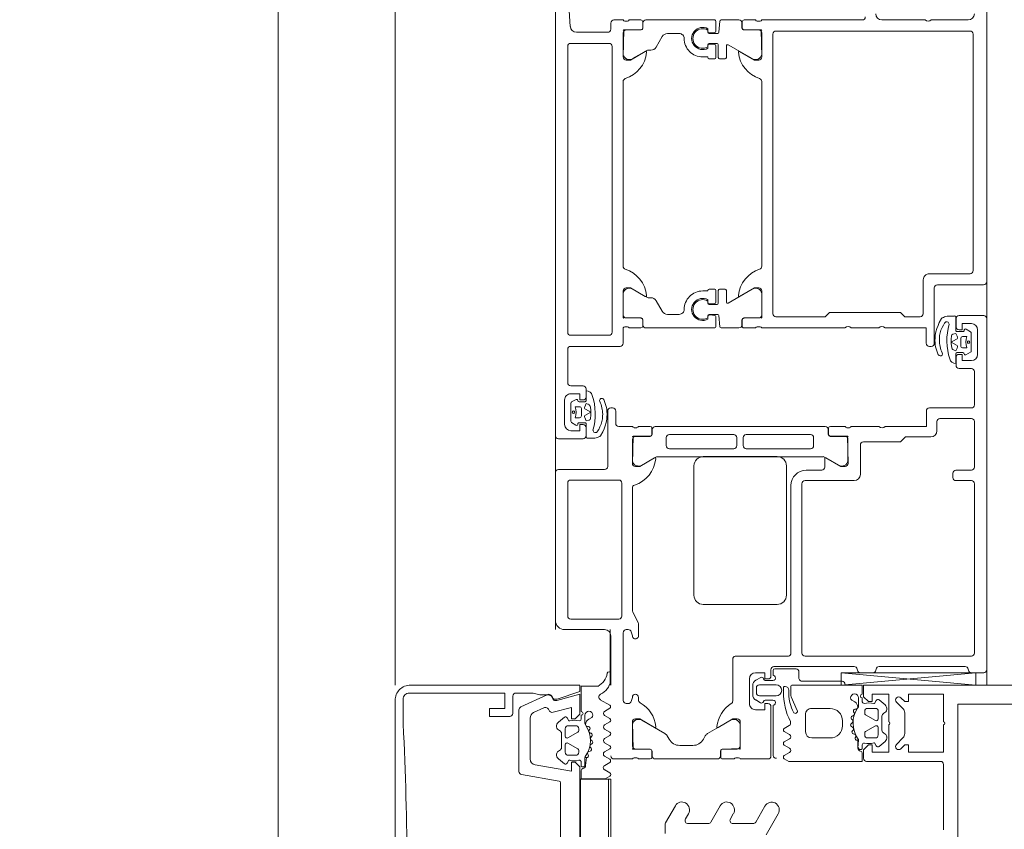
# Model space of a CAD drawing. Header units: millimetres. Extents: x -2180 to 54567, y -1945 to 22251.
# Tile 10 of 143: x 3122 to 3282, y 8391 to 8522. Entities that reach past the tile are written whole.
import ezdxf

# ---------------------------------------------------------------- set-up
doc = ezdxf.new("R2010")
doc.units = ezdxf.units.MM
doc.linetypes.add('Dash', pattern=[635, 317.5, -317.5])
for name, color, linetype, lineweight in [('_Beyond_', 7, 'Continuous', 9), ('Curtain Wall Mullions', 7, 'Continuous', 9), ('Detail Items', 7, 'Continuous', 9), ('Doors', 7, 'Continuous', 9), ('Hidden Lines', 7, 'Dash', 18)]:
    doc.layers.add(name, color=color, linetype=linetype, lineweight=lineweight)

# ---------------------------------------------------------------- blocks, each defined once
blk = doc.blocks.new('Schueco_FWS_ADS-70-HD_out_Family-02 - VU-02 FWS SI insert unit 2-2215692-1 Korruse põrandate plaan')
at = {"layer": 'Detail Items'}
for p, q in [((-870, 61), (870, 61)), ((861, -9), (-861, -9))]:
    blk.add_line(p, q, dxfattribs=at)
at = {"layer": 'Doors'}
for p, q in [((867.5, 61.02), (810.5, 61.02)), ((805, 53), (805, 60.5)), ((810, 60.52), (810, 56.52)), ((812.3, 59.52), (816.3, 59.52)), ((868, 58.53), (868, 60.52)), ((868, 37.41), (870, 59.22)), ((762, 58), (762, 52)), ((763.8, 26.8), (763.8, 58.3)), ((764.3, 58.8), (802.7, 58.8)), ((803.2, 58.3), (803.2, 51.7)), ((812.66, 58.38), (812.19, 57.66)), ((815.78, 58.48), (812.83, 58.48)), ((813.41, 57.78), (813.41, 57.08)), ((815.21, 57.08), (815.21, 57.78)), ((816.36, 57.63), (815.96, 58.37)), ((818.6, 56.52), (818.6, 58.52)), ((819.1, 59.02), (824.5, 59.02)), ((825, 58.52), (825, 51.72)), ((826.7, 53.42), (826.7, 58.51)), ((827.2, 59.01), (834.6, 59.01)), ((835.1, 58.51), (835.1, 56.01)), ((836.8, 56.01), (836.8, 58.51)), ((837.3, 59.01), (864.8, 59.01)), ((865.3, 58.51), (865.3, 31.52)), ((867.4, 58), (867.6, 58.04)), ((812.41, 55.99), (810.26, 55.99)), ((810.5, 56.02), (811.8, 56.02)), ((812.61, 57.15), (812.61, 56.19)), ((813.71, 56.78), (814.91, 56.78)), ((816.02, 56.19), (816.02, 57.14)), ((817.79, 55.99), (816.22, 55.99)), ((816.8, 56.02), (818.1, 56.02)), ((867, 43.53), (867, 57.51)), ((817.04, 55.01), (817.05, 55.01)), ((835.6, 55.51), (836.3, 55.51)), ((816.05, 53.78), (815.8, 53.67)), ((828.7, 52.92), (827.2, 52.92)), ((814.5, 52.5), (805.5, 52.5)), ((815, 51.7), (815, 52)), ((762, 51), (762, 44)), ((804.2, 50.7), (809.7, 50.7)), ((812, 39), (812, 43.5)), ((828, 43.52), (828, 39.01)), ((867.6, 43), (867.4, 43.04)), ((868, 40.53), (868, 42.51)), ((762, 40.8), (762, 24.5)), ((835.8, 40.51), (831, 40.51)), ((867.4, 40), (867.6, 40.04)), ((828.2, 38.74), (828.2, 38.29)), ((833.59, 38.49), (830.11, 38.49)), ((836.8, 31.52), (836.8, 39.51)), ((867, 26.46), (867, 39.51)), ((812, 24.5), (812, 38)), ((828, 38.01), (828, 35.64)), ((829.61, 37.99), (829.61, 35.59)), ((832.98, 34.7), (834.3, 36.99)), ((869.35, 31.07), (869.35, 37.55)), ((828.3, 35.34), (829.28, 35.34)), ((829.31, 35.29), (828.5, 35.29)), ((828, 34.79), (828, 7.21)), ((832.91, 7.56), (832.91, 34.45)), ((833.25, 34.72), (834.6, 34.72)), ((835.1, 34.22), (835.1, 31.72)), ((829.31, 32.42), (829.31, 21.97)), ((831.11, 32.92), (829.81, 32.92)), ((831.61, 21.97), (831.61, 32.42)), ((864.8, 31.02), (837.3, 31.02)), ((867.85, 30.53), (868.95, 30.53)), ((837.6, 29.22), (864.8, 29.22)), ((865.29, 28.82), (865.29, 20.18)), ((867.35, 26.63), (867.35, 30.08)), ((855.4, 28.5), (834.4, 28.5)), ((809.7, 26.3), (764.3, 26.3)), ((832.9, 27), (832.9, 15)), ((856.9, 15), (856.9, 27)), ((868.5, 25.99), (867.5, 25.99)), ((868.46, 26.33), (867.65, 26.33)), ((869.25, 25.07), (869.25, 26.29)), ((869.95, 24.13), (869.95, 26.83)), ((871.75, 26.83), (871.75, 24.13)), ((872.45, 26.29), (872.45, 25.05)), ((881.45, 26.33), (873.24, 26.33)), ((881.5, 25.99), (873.5, 25.99)), ((762.2, 24.23), (762.2, 23.77)), ((763.61, 21.59), (763.61, 23.99)), ((764.11, 24.49), (767.59, 24.49)), ((772, 24.5), (802, 24.5)), ((809.89, 24.49), (806.41, 24.49)), ((810.39, 21.59), (810.39, 23.99)), ((811.8, 23.77), (811.8, 24.23)), ((869.21, 23.53), (868.75, 24.33)), ((872.88, 24.32), (872.42, 23.53)), ((882, 21.02), (882, 25.49)), ((762, 23.5), (762, 21.62)), ((768.28, 22.96), (766.04, 19.05)), ((805.71, 22.96), (807.96, 19.05)), ((812, 21.62), (812, 23.5)), ((873, 22.49), (869, 22.49)), ((871.56, 23.03), (870.07, 23.03)), ((871.25, 23.63), (870.45, 23.63)), ((762, 17.91), (762, 20.79)), ((762.3, 21.32), (763.28, 21.32)), ((762.5, 21.29), (763.31, 21.29)), ((811.5, 21.29), (810.69, 21.29)), ((810.72, 21.32), (811.7, 21.32)), ((812, 17.91), (812, 20.79)), ((829.81, 21.47), (831.11, 21.47)), ((879.91, 20.99), (876.41, 20.99)), ((829.31, 9.5), (829.31, 19.95)), ((829.81, 20.45), (831.11, 20.45)), ((831.61, 19.95), (831.61, 9.5)), ((865.78, 19.79), (872.57, 19.79)), ((875.71, 19.46), (877.88, 15.71)), ((880.41, 18.09), (880.41, 20.49)), ((881.8, 20.29), (881.8, 20.74)), ((882, 18.14), (882, 20.02)), ((764, 17.55), (762.2, 17.71)), ((766.21, 18.75), (768.1, 18.75)), ((768.3, 18.55), (768.3, 17.65)), ((805.7, 18.55), (805.7, 17.65)), ((807.79, 18.75), (805.9, 18.75)), ((810, 17.55), (811.8, 17.71)), ((881.5, 17.79), (880.71, 17.79)), ((880.72, 17.84), (881.7, 17.84)), ((762, 16.86), (762, 5.71)), ((763.83, 17.06), (762.2, 17.06)), ((764.1, 16.09), (764.03, 16.88)), ((764.2, 15.95), (764.2, 17.35)), ((765.8, 17.25), (765.8, 15.95)), ((765.97, 16.88), (765.9, 16.09)), ((768.1, 17.45), (766, 17.45)), ((768.1, 17.06), (766.17, 17.06)), ((768.3, 15.96), (768.3, 16.86)), ((805.7, 15.96), (805.7, 16.86)), ((805.9, 17.45), (808, 17.45)), ((805.9, 17.06), (807.83, 17.06)), ((808.03, 16.88), (808.1, 16.09)), ((808.2, 17.25), (808.2, 15.95)), ((809.8, 15.95), (809.8, 17.35)), ((809.9, 16.09), (809.97, 16.88)), ((810.17, 17.06), (811.8, 17.06)), ((812, 16.86), (812, 5.71)), ((882, 7.21), (882, 17.29)), ((763.41, 15.76), (763.8, 15.76)), ((763.64, 15.75), (764, 15.75)), ((766, 15.75), (766.35, 15.75)), ((766.2, 15.76), (766.59, 15.76)), ((807.8, 15.76), (807.41, 15.76)), ((808, 15.75), (807.64, 15.75)), ((810.35, 15.75), (810, 15.75)), ((810.59, 15.76), (810.2, 15.76)), ((878.26, 15.34), (878.78, 15.04)), ((834.4, 13.5), (855.4, 13.5)), ((879.8, 13.3), (879.8, 11.2)), ((764.2, 9.2), (764.2, 11.11)), ((809.8, 9.2), (809.8, 11.11)), ((764.7, 8.33), (766.4, 7.35)), ((809.3, 8.33), (807.6, 7.35)), ((831.11, 9), (829.81, 9)), ((877.87, 8.78), (875.71, 5.04)), ((878.79, 9.46), (878.25, 9.15)), ((766.9, 6.07), (766.9, 6.49)), ((807.1, 6.07), (807.1, 6.49)), ((829.28, 6.68), (828.3, 6.68)), ((828.51, 6.71), (829.31, 6.71)), ((829.61, 6.41), (829.61, 4.01)), ((834.28, 5.04), (832.97, 7.31)), ((880.41, 4.01), (880.41, 6.41)), ((880.71, 6.71), (881.5, 6.71)), ((881.7, 6.68), (880.72, 6.68)), ((762, 3), (762, 4.88)), ((762.3, 5.18), (763.28, 5.18)), ((762.5, 5.21), (763.31, 5.21)), ((763.61, 4.91), (763.61, 2.51)), ((768.28, 3.54), (766.97, 5.82)), ((805.71, 3.54), (807.03, 5.82)), ((810.39, 4.91), (810.39, 2.51)), ((811.5, 5.21), (810.69, 5.21)), ((810.72, 5.18), (811.7, 5.18)), ((812, 4.88), (812, 3)), ((828, 6.38), (828, 4.5)), ((882, 4.5), (882, 6.38)), ((828, 3.5), (828, 1.3)), ((828.2, 4.23), (828.2, 3.77)), ((830.11, 3.51), (833.58, 3.51)), ((857.88, 3.5), (838, 3.5)), ((859.89, 4.45), (858.11, 3.55)), ((862, 4.5), (860.12, 4.5)), ((861.34, 3.3), (862, 3.5)), ((872.43, 4.5), (872, 4.5)), ((872, 3.5), (872.66, 3.3)), ((876.41, 3.51), (879.91, 3.51)), ((881.8, 3.77), (881.8, 4.23)), ((882, 0.5), (882, 3.5)), ((762, 0.5), (762, 2)), ((762.2, 2.27), (762.2, 2.73)), ((764.11, 2.01), (767.59, 2.01)), ((772, 2), (802, 2)), ((809.89, 2.01), (806.41, 2.01)), ((811.8, 2.73), (811.8, 2.27)), ((812, 2), (814.5, 2)), ((837.2, 1.8), (858.8, 1.8)), ((861, 2.5), (861, 2.83)), ((872.5, 2), (861.5, 2)), ((873, 2.83), (873, 2.5)), ((763.5, 0), (762.5, 0)), ((766.3, 0.2), (812.7, 0.2)), ((815, 1.5), (815, -6.5)), ((825, 0.3), (825, 0)), ((827.5, 0.8), (825.5, 0.8)), ((836.7, -6.5), (836.7, 1.3)), ((859.3, 1.3), (859.3, -6.5)), ((862, 0), (870, 0)), ((764, -5.57), (764, -0.5)), ((765.8, -6.5), (765.8, -0.3)), ((813.2, -0.3), (813.2, -6.5)), ((825.5, -0.5), (834.5, -0.5)), ((835, -1), (835, -8.5)), ((861, -7.5), (861, -1)), ((822.96, -3.01), (822.95, -3.01)), ((823.95, -1.78), (824.2, -1.67)), ((821.4, -6.5), (821.4, -4.5)), ((821.9, -4), (823.2, -4)), ((822.21, -3.99), (823.78, -3.99)), ((823.98, -4.19), (823.98, -5.14)), ((826.29, -4.78), (825.09, -4.78)), ((827.39, -5.15), (827.39, -4.19)), ((827.59, -3.99), (829.73, -3.99)), ((828.2, -4), (829.5, -4)), ((830, -4.5), (830, -8.5)), ((823.64, -5.63), (824.03, -6.37)), ((824.79, -5.08), (824.79, -5.78)), ((826.59, -5.78), (826.59, -5.08)), ((827.34, -6.38), (827.8, -5.66)), ((812.7, -7), (766.3, -7)), ((815.5, -7), (820.9, -7)), ((823.7, -7.5), (827.7, -7.5)), ((824.21, -6.48), (827.17, -6.48)), ((858.8, -7), (837.2, -7)), ((829.5, -9), (732.5, -9)), ((835.5, -9), (859.5, -9))]:
    blk.add_line(p, q, dxfattribs=at)
at = {"layer": 'Doors', "flags": 128}
for points in [[(804.5, 61), (757, 61), (757, 57.6), (758.1, 56.5), (758.7, 56.5), (758.7, 58)], [(870, 59.22), (868, 59.22), (868, 37.41), (870, 37.41), (868, 59.22)], [(812.3, 56.52), (812.3, 57.02), (811.3, 57.02), (811.3, 58.52)], [(817.3, 58.52), (817.3, 57.02), (816.3, 57.02), (816.3, 56.52)], [(813.44, 56.24), (812.91, 55.99), (813.03, 55.5)], [(814.78, 56.11), (814.31, 55.26), (813.83, 56.11)], [(815.58, 55.64), (815.62, 55.72), (815.72, 55.99), (815.17, 56.24)], [(810.07, 55.78), (810.07, 54.78), (810.1, 54.57)], [(813.3, 55.28), (813.84, 55.24), (814.6, 55.26), (815.17, 55.32)], [(810.39, 53.78), (810.46, 53.69), (811.12, 53.31), (811.59, 53.1), (812.11, 52.91), (812.63, 52.75), (813.16, 52.66), (813.71, 52.62)], [(811.94, 53.76), (811.53, 53.97), (811.21, 54.16)], [(812, 44.5), (812, 51.2), (814.5, 51.2)], [(825.5, 51.22), (828, 51.22), (828, 44.52)], [(830.5, 41.01), (830.5, 47.02), (829.7, 47.82), (829.7, 51.92)], [(810.2, 50.2), (810.2, 47.7), (809.5, 47), (809.5, 35.5), (810.2, 34.8), (810.2, 26.8)], [(829.58, 35.64), (829.58, 38.4), (834, 38.52)], [(834.5, 38.02), (834.5, 37.32), (833.12, 34.92)], [(763.58, 21.62), (763.58, 24.38), (768, 24.5)], [(768.5, 24), (768.5, 23.3), (767.12, 20.91)], [(806.88, 20.91), (805.5, 23.3), (805.5, 24)], [(806, 24.5), (810.3, 24.5), (810.42, 21.62)], [(868, 23.49), (868, 24.99), (869, 24.99), (869, 25.49)], [(873, 25.49), (873, 24.99), (874, 24.99), (874, 23.49)], [(876, 21.02), (880.3, 21.02), (880.42, 18.14)], [(876.88, 17.42), (875.5, 19.82), (875.5, 20.52)], [(768, 14.91), (768, 15.76), (768.1, 15.76)], [(806, 14.91), (806, 15.76), (805.9, 15.76)], [(833.12, 7.09), (834.5, 4.7), (834.5, 4)], [(875.5, 4), (875.5, 4.7), (876.88, 7.09)], [(763.58, 4.88), (763.58, 2.12), (768, 2)], [(768.5, 2.5), (768.5, 3.2), (767.12, 5.59)], [(806.88, 5.59), (805.5, 3.2), (805.5, 2.5)], [(806, 2), (810.3, 2), (810.42, 4.88)], [(834, 3.5), (829.58, 3.62), (829.58, 6.38)], [(880.42, 6.38), (880.42, 3.62), (876, 3.5)], [(829.61, -1.78), (829.54, -1.69), (828.88, -1.31), (828.41, -1.1), (827.89, -0.91), (827.37, -0.75), (826.84, -0.65), (826.29, -0.62)], [(828.06, -1.76), (828.47, -1.96), (828.79, -2.16)], [(829.93, -3.78), (829.93, -2.78), (829.9, -2.57)], [(823.7, -4.5), (823.7, -5), (822.7, -5), (822.7, -6.5)], [(824.41, -3.63), (824.38, -3.72), (824.28, -3.99), (824.83, -4.24)], [(826.7, -3.28), (826.16, -3.24), (825.4, -3.26), (824.83, -3.32)], [(825.21, -4.11), (825.69, -3.26), (826.17, -4.11)], [(826.56, -4.24), (827.09, -3.99), (826.97, -3.5)], [(828.7, -6.5), (828.7, -5), (827.7, -5), (827.7, -4.5)], [(741.1, -7), (757, -7), (763.07, -6.57)]]:
    blk.add_lwpolyline(points, dxfattribs=at)
for points in [[(814.21, 58.23), (814.13, 58.16), (814.11, 58.06), (814.13, 57.96), (814.21, 57.89), (814.31, 57.86), (814.41, 57.89), (814.48, 57.96), (814.5, 58.06), (814.48, 58.16), (814.41, 58.23), (814.31, 58.26)], [(825.79, -6.23), (825.86, -6.16), (825.89, -6.06), (825.86, -5.96), (825.79, -5.89), (825.69, -5.86), (825.59, -5.89), (825.52, -5.96), (825.49, -6.06), (825.52, -6.16), (825.59, -6.23), (825.69, -6.26)]]:
    blk.add_lwpolyline(points, close=True, dxfattribs=at)
at = {"layer": 'Doors'}
for centre, radius, start, end in [((804.5, 60.5), 0.5, 0.002, 89.998), ((810.5, 60.52), 0.5, 90.0035, 179.9965), ((867.5, 60.52), 0.5, 0.0034, 89.9966), ((812.3, 58.52), 1, 90.0005, 179.9995), ((816.3, 58.52), 1, 360, 90), ((761, 58), 1, 0.0005, 89.9991), ((764.3, 58.3), 0.5, 90.0021, 179.9987), ((802.7, 58.3), 0.5, 0.0009, 89.9991), ((812.37, 57.55), 0.204, 149.54, 281.4298), ((812.83, 58.29), 0.194, 89.3559, 150.2801), ((814.31, 60.24), 2.62, 249.9155, 290.0845), ((815.79, 58.29), 0.195, 25.7729, 91.3605), ((816.18, 57.54), 0.202, 280.671, 26.1989), ((819.1, 58.52), 0.5, 89.9996, 180.0004), ((824.5, 58.52), 0.5, 0.0019, 90.0016), ((827.2, 58.51), 0.5, 90.0005, 179.9952), ((834.6, 58.51), 0.5, 360, 90.0017), ((837.3, 58.51), 0.5, 89.9985, 180.0015), ((864.8, 58.51), 0.5, 359.9942, 90.0058), ((867.5, 57.51), 0.5, 101.2495, 180), ((867.5, 58.53), 0.5, 281.2495, 360), ((810.5, 56.52), 0.5, 179.993, 270.0017), ((810.26, 55.79), 0.198, 90.1002, 181.0494), ((811.8, 56.52), 0.5, 269.9921, 0.0035), ((812.41, 57.15), 0.199, 359.7384, 89.9724), ((812.41, 56.18), 0.198, 269.9314, 0.6442), ((813.71, 57.08), 0.3, 180.0006, 270.0002), ((813.57, 55.96), 0.3, 29.2633, 115.2539), ((815.05, 55.96), 0.3, 65.3847, 150.7367), ((814.91, 57.08), 0.3, 270.0002, 0.0011), ((816.22, 57.14), 0.203, 90.7563, 179.5315), ((816.21, 56.18), 0.198, 179.4155, 270.2997), ((816.8, 56.52), 0.5, 180.0003, 269.9997), ((816.78, 55.98), 1.01, 285.2654, 0.3883), ((818.1, 56.52), 0.5, 269.9983, 360), ((835.6, 56.01), 0.5, 179.9996, 270.0004), ((836.3, 56.01), 0.5, 269.9983, 360), ((812.39, 54.96), 2.32, 189.6838, 210.5094), ((811.37, 54.51), 0.381, 84.0481, 245.7166), ((814.03, 64.54), 10, 254.8052, 287.5325), ((813.32, 55.58), 0.3, 193.8461, 266.4935), ((815.12, 55.82), 0.5, 275.8441, 338.8235), ((805.5, 53), 0.5, 179.9992, 270.0007), ((813.71, 57.13), 3.8, 242.3164, 270.0234), ((813.94, 58.45), 5.13, 267.4113, 291.2554), ((813.99, 58.13), 5.52, 267.0632, 295.426), ((816.21, 53.47), 0.351, 295.7331, 115.7331), ((827.2, 53.42), 0.5, 179.9984, 270.0016), ((828.7, 51.92), 1, 0.0035, 89.9969), ((761.47, 51.5), 0.725, 316.3959, 43.6041), ((804.2, 51.7), 1, 179.9997, 270.0003), ((814.5, 52), 0.5, 359.9994, 89.9997), ((814.5, 51.7), 0.5, 270.0002, 359.9998), ((825.5, 51.72), 0.5, 179.9999, 269.9997), ((809.7, 50.2), 0.5, 0.0018, 89.9982), ((761, 44), 1, 270.0005, 359.9995), ((812.52, 44), 0.725, 136.3959, 223.6041), ((827.48, 44.02), 0.725, 316.3948, 43.6052), ((867.5, 43.53), 0.5, 180, 258.7505), ((867.5, 42.51), 0.5, 0, 78.7505), ((761.5, 40.8), 0.5, 359.9996, 90.0004), ((831, 41.01), 0.5, 179.9991, 270.0061), ((835.8, 39.51), 1, 360, 90), ((867.5, 39.51), 0.5, 101.2495, 180), ((867.5, 40.53), 0.5, 281.2495, 0), ((812.52, 38.5), 0.725, 136.3959, 223.6041), ((827.92, 38.75), 0.279, 358.8354, 73.5801), ((829.7, 38.4), 0.12, 90, 180), ((830.11, 37.99), 0.5, 90, 180.0003), ((833.44, 37.5), 1, 328.9475, 81.7903), ((834, 38.02), 0.5, 360, 90), ((827.92, 38.28), 0.279, 286.4246, 1.1629), ((869.85, 37.5), 0.5, 89.9986, 174.7066), ((828.3, 35.64), 0.3, 180, 270), ((828.5, 34.79), 0.5, 89.9997, 180.0003), ((829.28, 35.64), 0.3, 270, 0), ((829.3, 35.6), 0.311, 272.0507, 357.9493), ((833.58, 34.38), 0.682, 152.011, 174.0948), ((833.24, 34.85), 0.138, 150, 274.0585), ((834.6, 34.22), 0.5, 0.0048, 90.0136), ((829.81, 32.42), 0.5, 90, 180), ((831.11, 32.42), 0.5, 0, 90), ((837.6, 31.72), 2.5, 180, 270), ((837.3, 31.52), 0.5, 180.0035, 269.9965), ((864.8, 31.52), 0.5, 270, 360), ((867.85, 30.03), 0.5, 90.0003, 174.7049), ((868.86, 31.02), 0.5, 280.5887, 5.2926), ((864.8, 28.72), 0.5, 11.5556, 90), ((834.4, 27), 1.5, 89.9971, 180.0029), ((855.4, 27), 1.5, 359.9985, 90.0015), ((870.85, 26.83), 0.9, 0, 180), ((764.3, 26.8), 0.5, 180.0004, 269.9996), ((809.7, 26.8), 0.5, 270.0018, 359.9982), ((867.5, 26.49), 0.5, 183.2538, 270), ((867.65, 26.63), 0.3, 180, 270), ((868.86, 26.34), 0.397, 353.4883, 180.4578), ((868.5, 25.49), 0.5, 0, 90), ((872.85, 26.34), 0.397, 359.5422, 186.5117), ((873.5, 25.49), 0.5, 90, 180), ((881.36, 26.82), 0.5, 280.5861, 5.2962), ((881.5, 25.49), 0.5, 359.9946, 90.0054), ((761.92, 24.23), 0.279, 358.8354, 73.5801), ((763.7, 24.38), 0.12, 90, 180), ((764.11, 23.99), 0.5, 89.9997, 180.0003), ((766.76, 25.68), 5, 275.6226, 342.2516), ((767.44, 23.5), 1, 327.273, 81.8184), ((768, 24), 0.5, 360, 90), ((772, 24), 0.5, 90, 162.2516), ((802, 24), 0.5, 17.7484, 90), ((807.24, 25.68), 5, 197.7484, 264.3774), ((806, 24), 0.5, 90, 180), ((806.55, 23.5), 1, 98.1816, 212.727), ((809.89, 23.99), 0.5, 359.9997, 90.0003), ((810.3, 24.38), 0.12, 0, 90), ((812.08, 24.23), 0.279, 106.4199, 181.1646), ((869.01, 24.48), 0.3, 95.4114, 210.0001), ((868.95, 25.07), 0.3, 275.4114, 0), ((870.45, 24.13), 0.5, 180.0223, 269.9779), ((871.25, 24.13), 0.5, 270.0233, 359.9767), ((872.76, 25.06), 0.311, 181.5217, 256.9862), ((872.62, 24.47), 0.3, 330.0006, 74.9995), ((761.92, 23.77), 0.279, 286.4246, 1.1629), ((812.08, 23.77), 0.279, 178.8371, 253.5754), ((869, 23.49), 1, 180, 270), ((870.07, 24.03), 1, 209.9996, 270.0004), ((871.56, 24.03), 1, 269.9997, 330.0003), ((873, 23.49), 1, 270, 360), ((762.3, 21.62), 0.3, 180, 270), ((762.5, 20.79), 0.5, 90, 180), ((763.28, 21.62), 0.3, 270, 360), ((763.31, 21.59), 0.3, 270, 0.0079), ((767.24, 20.84), 0.138, 150, 275.6226), ((806.76, 20.84), 0.138, 264.3774, 30), ((810.69, 21.59), 0.3, 179.9921, 270), ((810.72, 21.62), 0.3, 180, 270), ((811.5, 20.79), 0.5, 0, 90), ((811.7, 21.62), 0.3, 270, 360), ((829.81, 21.97), 0.5, 180, 270), ((831.11, 21.97), 0.5, 270, 0), ((876, 20.52), 0.5, 90, 180), ((876.56, 20), 1, 98.1816, 212.727), ((879.91, 20.49), 0.5, 359.9997, 90.0003), ((880.3, 20.9), 0.12, 0, 90), ((882.08, 20.75), 0.279, 106.4199, 181.1646), ((829.81, 19.95), 0.5, 90, 180), ((831.11, 19.95), 0.5, 360, 90), ((865.78, 20.29), 0.5, 191.5556, 270), ((872.57, 19.29), 0.5, 31.9094, 90), ((877.24, 22.19), 5, 211.9094, 264.3774), ((882.08, 20.28), 0.279, 178.8371, 253.5754), ((762.2, 17.91), 0.2, 180.112, 269.8836), ((766.21, 18.95), 0.2, 150.1202, 270), ((768.1, 18.55), 0.2, 0.1172, 89.8806), ((768.1, 17.65), 0.2, 270.1134, 359.8888), ((805.9, 18.55), 0.2, 90.1194, 179.8828), ((805.9, 17.65), 0.2, 180.1112, 269.8866), ((807.79, 18.95), 0.2, 270, 29.8798), ((811.8, 17.91), 0.2, 270.1164, 359.888), ((880.71, 18.09), 0.3, 180, 270), ((880.72, 18.14), 0.3, 180, 270), ((881.5, 17.29), 0.5, 0, 90), ((881.7, 18.14), 0.3, 270, 360), ((762.2, 16.86), 0.2, 90, 180), ((763.8, 16.06), 0.3, 270, 5.0002), ((763.83, 16.86), 0.2, 5.0002, 90), ((764, 17.35), 0.2, 0.1112, 89.8844), ((766, 17.25), 0.2, 90.1044, 179.8912), ((766.2, 16.06), 0.3, 174.9998, 270), ((766.17, 16.86), 0.2, 90, 174.9998), ((768.1, 16.86), 0.2, 0, 90), ((805.9, 16.86), 0.2, 90, 180), ((807.8, 16.06), 0.3, 270, 5.0002), ((807.83, 16.86), 0.2, 5.0002, 90), ((808, 17.25), 0.2, 0.1088, 89.8956), ((810, 17.35), 0.2, 90.1156, 179.8888), ((810.2, 16.06), 0.3, 174.9998, 270), ((810.17, 16.86), 0.2, 90, 174.9998), ((811.8, 16.86), 0.2, 0, 90), ((876.76, 17.35), 0.138, 264.3774, 30), ((765, 14.91), 1.8, 151.9104, 28.0896), ((765, 14.92), 1.59, 148.4844, 31.5156), ((764, 15.95), 0.2, 270.1142, 359.888), ((765, 14.91), 3, 269.9989, 0.0011), ((766, 15.95), 0.2, 180.1112, 269.8866), ((768.1, 15.96), 0.2, 270, 0), ((805.9, 15.96), 0.2, 180, 270), ((809, 14.91), 3, 179.9989, 270.0011), ((809, 14.91), 1.8, 151.9104, 28.0896), ((809, 14.92), 1.59, 148.4844, 31.5156), ((808, 15.95), 0.2, 270.1134, 359.8888), ((810, 15.95), 0.2, 180.112, 269.8858), ((834.4, 15), 1.5, 180.0004, 269.9996), ((855.4, 15), 1.5, 270.0019, 359.9981), ((878.75, 16.21), 1, 210, 240.6936), ((877.8, 13.3), 2, 0, 60.6936), ((765, 11.11), 0.799, 89.9375, 180.0636), ((809, 11.11), 0.799, 359.9364, 90.0625), ((877.8, 11.2), 2, 299.5684, 0), ((765.2, 9.2), 1, 180.0248, 239.9768), ((808.8, 9.2), 1, 300.0232, 359.9752), ((829.81, 9.5), 0.5, 180, 270), ((831.11, 9.5), 0.5, 270, 360), ((878.74, 8.28), 1, 119.5684, 150), ((765.9, 6.49), 1, 0.0349, 59.965), ((808.1, 6.49), 1, 120.035, 179.9651), ((828.5, 7.21), 0.5, 180.0082, 270.9888), ((828.3, 6.38), 0.3, 90, 180), ((829.28, 6.38), 0.3, 0, 90), ((829.31, 6.41), 0.3, 360, 90), ((833.41, 7.56), 0.5, 180, 210), ((833.24, 7.16), 0.138, 84.3774, 210), ((832.76, 2.32), 5, 17.7484, 84.3774), ((877.24, 2.32), 5, 95.6226, 150.8864), ((876.76, 7.16), 0.138, 330, 95.6226), ((880.71, 6.41), 0.3, 90, 180), ((880.72, 6.38), 0.3, 90, 180), ((881.5, 7.21), 0.5, 270, 0), ((881.7, 6.38), 0.3, 0, 90), ((762.5, 5.71), 0.5, 180, 270), ((762.3, 4.88), 0.3, 90, 180), ((763.28, 4.88), 0.3, 0, 90), ((763.31, 4.91), 0.3, 0, 90), ((767.4, 6.07), 0.5, 180, 210), ((767.24, 5.66), 0.138, 84.3774, 210), ((766.76, 0.82), 5, 17.7484, 84.3774), ((807.24, 0.82), 5, 95.6226, 162.2516), ((806.76, 5.66), 0.138, 330, 95.6226), ((806.6, 6.07), 0.5, 330, 360), ((810.69, 4.91), 0.3, 90, 180), ((810.72, 4.88), 0.3, 90, 180), ((811.5, 5.71), 0.5, 270, 0), ((811.7, 4.88), 0.3, 360, 90), ((833.44, 4.5), 0.999, 278.1274, 32.7816), ((876.56, 4.5), 1, 147.273, 261.8184), ((767.44, 3), 1, 278.1816, 32.727), ((806.55, 3), 1, 147.273, 261.8184), ((827.92, 4.23), 0.279, 358.8371, 73.5754), ((827.92, 3.77), 0.278, 286.3203, 1.205), ((829.7, 3.62), 0.12, 180, 270), ((830.11, 4.01), 0.5, 179.9997, 270.0003), ((834, 4), 0.5, 270, 360), ((838, 4), 0.5, 197.7484, 270), ((857.88, 4), 0.5, 270, 296.5691), ((860.12, 4), 0.5, 90, 116.4917), ((861.5, 2.83), 0.5, 108.316, 180), ((862, 4), 0.5, 270, 90), ((872, 4), 0.5, 90, 270), ((872.43, 5), 0.5, 270, 330.8726), ((872.5, 2.83), 0.5, 0, 71.684), ((876, 4), 0.5, 180, 270), ((879.91, 4.01), 0.5, 269.9997, 0.0003), ((880.3, 3.62), 0.12, 270, 360), ((882.08, 4.23), 0.279, 106.4246, 181.1629), ((882.08, 3.77), 0.28, 178.8876, 253.4424), ((761.92, 2.73), 0.279, 358.8371, 73.5754), ((761.92, 2.27), 0.279, 286.4199, 1.1646), ((763.7, 2.12), 0.12, 180, 270), ((764.11, 2.51), 0.5, 179.9997, 270.0003), ((768, 2.5), 0.5, 270, 360), ((772, 2.5), 0.5, 197.7484, 270), ((802, 2.5), 0.5, 270, 342.2516), ((806, 2.5), 0.5, 180, 270), ((809.89, 2.51), 0.5, 269.9997, 0.0003), ((810.3, 2.12), 0.12, 270, 0), ((812.08, 2.73), 0.279, 106.4246, 181.1629), ((812.08, 2.27), 0.279, 178.8354, 253.5801), ((814.5, 1.5), 0.5, 0.0014, 89.9986), ((837.2, 1.3), 0.5, 90, 180), ((858.8, 1.3), 0.5, 0, 90), ((861.5, 2.5), 0.5, 179.9991, 270.0043), ((872.5, 2.5), 0.5, 269.9991, 0.0017), ((762.5, 0.5), 0.5, 179.9997, 270.0004), ((763.5, -0.5), 0.5, 0.0001, 90), ((766.3, -0.3), 0.5, 90.0006, 179.9994), ((812.7, -0.3), 0.5, 359.9993, 90.0007), ((825.5, 0.3), 0.5, 90.0017, 179.9991), ((825.5, 0), 0.5, 179.9965, 270.0017), ((827.5, 1.3), 0.5, 269.9974, 0.0035), ((862, -1), 1, 90.0025, 179.9971), ((881.5, 0.5), 0.5, 269.9974, 0.0026), ((823.79, -1.47), 0.351, 115.7331, 295.7331), ((826.01, -6.13), 5.52, 87.0632, 115.426), ((826.06, -6.45), 5.13, 87.4113, 111.2554), ((826.29, -5.13), 3.8, 62.3164, 90.0234), ((834.5, -1), 0.5, 0.0006, 89.9994), ((823.22, -3.98), 1.01, 105.2654, 180.3883), ((825.97, -12.54), 10, 74.8052, 107.5325), ((828.63, -2.51), 0.381, 264.0481, 65.7166), ((827.61, -2.96), 2.32, 9.6838, 30.5094), ((821.9, -4.5), 0.5, 89.9991, 180.0008), ((823.2, -4.5), 0.5, 0.0033, 89.9967), ((823.78, -4.18), 0.198, 359.4155, 90.2997), ((824.88, -3.82), 0.5, 95.8441, 158.8235), ((825.09, -5.08), 0.3, 90.0002, 180.0011), ((824.95, -3.96), 0.3, 245.3847, 330.7367), ((826.43, -3.96), 0.3, 209.2633, 295.2539), ((826.29, -5.08), 0.3, 0.0006, 90.0002), ((826.68, -3.58), 0.3, 13.8461, 86.4935), ((827.59, -4.18), 0.198, 89.9314, 180.6442), ((828.2, -4.5), 0.5, 89.9994, 180.0006), ((829.5, -4.5), 0.5, 0.0033, 89.9967), ((829.73, -3.79), 0.198, 270.1002, 1.0494), ((763, -5.57), 1, 274.0858, 360), ((823.82, -5.54), 0.202, 100.671, 206.1989), ((823.78, -5.14), 0.203, 270.7563, 359.5315), ((824.21, -6.29), 0.195, 205.7729, 271.3605), ((825.69, -8.24), 2.62, 69.9155, 110.0845), ((827.17, -6.29), 0.194, 269.3559, 330.2801), ((827.59, -5.15), 0.199, 179.7384, 269.9724), ((827.63, -5.55), 0.204, 329.54, 101.4298), ((766.3, -6.5), 0.5, 179.9997, 269.9999), ((812.7, -6.5), 0.5, 269.9991, 0.0009), ((815.5, -6.5), 0.5, 180.0035, 270), ((820.9, -6.5), 0.5, 270.0006, 359.9994), ((823.7, -6.5), 1, 179.9995, 270.0005), ((827.7, -6.5), 1, 270.002, 359.998), ((837.2, -6.5), 0.5, 180.0017, 269.9939), ((858.8, -6.5), 0.5, 270.0028, 359.9972), ((859.5, -7.5), 1.5, 269.9995, 0.0016), ((829.5, -8.5), 0.5, 270.0015, 359.9976), ((835.5, -8.5), 0.5, 180.0006, 269.9994)]:
    blk.add_arc(centre, radius, start, end, dxfattribs=at)
at = {"layer": 'Hidden Lines'}
blk.add_line((845, -604), (845, -19), dxfattribs=at)
blk.add_arc((845, -19), 585, 180, 270, dxfattribs=at)
blk = doc.blocks.new('Rectangular Mullion - Schüco hor_ tran_ cover cap 45mm_ profiil 130mm-1177950-1 Korruse põrandate plaan')
at = {"layer": '_Beyond_'}
for p, q in [((3182.75, 8414.29), (3182.75, 9132.62)), ((3217.65, 8414.29), (3217.65, 8423.29))]:
    blk.add_line(p, q, dxfattribs=at)
blk = doc.blocks.new('Rectangular Mullion - HI_CovCap-30mm_Mull-125mm-V3-1 Korruse põrandate plaan')
at = {"layer": 'Detail Items'}
for p, q in [((-30, 157.89), (-30, 58.59)), ((-26.9, 157.89), (-26.9, 58.59)), ((-17.61, 41.5), (-17.61, 53.5)), ((-17.11, 54), (-6.51, 54)), ((-27.25, 46.35), (-26.19, 47.41)), ((-25.48, 47.7), (-22.14, 47.7)), ((-21.43, 47.41), (-20.37, 46.35)), ((-26.77, 44.51), (-27.59, 43.54)), ((-24.51, 43.4), (-25.71, 43.4)), ((-22.66, 44), (-24.96, 44)), ((-21.91, 43.4), (-23.11, 43.4)), ((-20.03, 43.54), (-20.85, 44.51)), ((-26.21, 42.9), (-26.21, 41.7)), ((-25.17, 41.35), (-24.25, 42.95)), ((-23.37, 42.95), (-22.44, 41.35)), ((-21.41, 41.7), (-21.41, 42.9)), ((-27.3, 40.8), (-27.91, 40.8)), ((-27.91, 40.2), (-26.62, 40.2)), ((-25.71, 41.2), (-25.43, 41.2)), ((-22.18, 41.2), (-21.91, 41.2)), ((-19.65, 40.8), (-20.3, 40.8)), ((-27.28, 39.59), (-27.56, 39.1)), ((-26.08, 39.62), (-26.09, 39.77)), ((-25.48, 39.51), (-25.67, 39.4)), ((-24.98, 39.2), (-25.03, 39.33)), ((-24.34, 39.22), (-24.48, 39.08)), ((-23.78, 39.04), (-23.85, 39.17)), ((-23.16, 39.23), (-23.26, 39.06)), ((-22.57, 39.21), (-22.68, 39.31)), ((-22.03, 39.56), (-22.08, 39.36)), ((-21.46, 39.68), (-21.6, 39.75)), ((-24.21, 37.6), (-23.41, 37.6)), ((-26.21, 32.6), (-26.21, 35.6)), ((-21.41, 35.6), (-21.41, 32.6)), ((-22.41, 31.6), (-25.21, 31.6)), ((-29.81, 29.2), (-28.52, 29.2)), ((-28.56, 28.9), (-29.17, 28.9)), ((-28.11, 29.29), (-25.9, 30.27)), ((-23.43, 28.95), (-22.97, 28.15)), ((-22.45, 28.15), (-21.96, 28.99)), ((-21.25, 28.99), (-20.77, 28.15)), ((-20.25, 28.15), (-19.76, 28.99)), ((-19.05, 28.99), (-18.56, 28.15)), ((-29.77, 28.3), (-29.77, 28.2)), ((-29.57, 28), (-28.9, 28)), ((-9.08, 27.17), (-5.66, 25.19)), ((-7.76, 23.52), (-10.34, 25.01)), ((-7.51, 19.84), (-7.51, 23.08)), ((-9.08, 19.88), (-8.26, 19.41)), ((-7.76, 16.23), (-10.42, 17.77)), ((-7.51, 12.55), (-7.51, 15.8)), ((-9.08, 12.6), (-8.26, 12.12)), ((-7.62, 8.87), (-10.42, 10.48)), ((-5.91, 8.8), (-7.37, 8.8)), ((-30.99, -0.01), (-31.87, -0.01)), ((-26.75, -0.18), (-27.63, -1.7)), ((-25.73, -1.02), (-26.24, -0.17)), ((-24.55, -0.17), (-25.05, -1.02)), ((-23.53, -1.02), (-24.03, -0.17)), ((-22.36, -0.17), (-22.85, -1.02)), ((-21.34, -1.03), (-21.84, -0.17)), ((-20.16, -0.17), (-20.65, -1.02)), ((-19.14, -1.03), (-19.64, -0.17)), ((-17.96, -0.17), (-18.45, -1.03)), ((-16.96, -0.98), (-17.44, -0.17)), ((-15.75, -0.16), (-16.23, -0.99)), ((-24.75, -3.1), (-24.47, -3.59)), ((-22.22, -3.33), (-22.17, -3.2)), ((-21.68, -3.08), (-21.53, -3.22)), ((-21.05, -3.17), (-20.97, -3.04)), ((-20.46, -3.06), (-20.36, -3.23)), ((-23.82, -4.2), (-25.1, -4.2)), ((-23.28, -3.77), (-23.27, -3.62)), ((-22.86, -3.4), (-22.68, -3.51)), ((-19.87, -3.31), (-19.76, -3.21)), ((-19.27, -3.36), (-19.22, -3.56)), ((-18.79, -3.75), (-18.66, -3.68)), ((-25.1, -4.8), (-24.5, -4.8)), ((-23.4, -6.9), (-23.4, -5.7)), ((-22.9, -5.2), (-22.62, -5.2)), ((-22.36, -5.35), (-21.44, -6.95)), ((-20.56, -6.95), (-19.64, -5.35)), ((-19.38, -5.2), (-19.1, -5.2)), ((-18.6, -5.7), (-18.6, -6.9)), ((-17.49, -4.8), (-16.84, -4.8)), ((-24.78, -7.54), (-23.96, -8.51)), ((-21.7, -7.4), (-22.9, -7.4)), ((-19.1, -7.4), (-20.3, -7.4)), ((-18.04, -8.51), (-17.22, -7.54)), ((-22.15, -8), (-19.85, -8)), ((-14.42, -8.4), (-15.5, -14.49)), ((-5.25, -8.15), (-14.13, -8.15)), ((-26.45, -14.61), (-28.44, -10.34)), ((-26.31, -10.89), (-25.55, -12.52)), ((-24.64, -13.1), (-18.02, -13.1)), ((-25.4, -15.9), (-28.2, -15.9)), ((-15.99, -14.9), (-26, -14.9)), ((-23.7, -33.7), (-27.7, -33.7)), ((-27.5, -35), (27.5, -35))]:
    blk.add_line(p, q, dxfattribs=at)
at = {"layer": 'Detail Items', "flags": 128}
for points in [[(-30.01, 61), (-30.01, 41), (-28.11, 41), (-27.31, 41.8), (-27.31, 42.4), (-28.51, 42.4), (-28.51, 45.1), (-24.05, 45.1)], [(-26.91, 61), (-26.91, 56.3), (26.89, 56.3), (26.89, 61)], [(-24.05, 54), (-28.51, 54), (-28.51, 48.3), (-27.31, 48.3), (-27.31, 47.7), (-27.95, 47.05)], [(-19.66, 47.05), (-20.31, 47.7), (-20.31, 48.3), (-19.11, 48.3), (-19.11, 54), (-23.56, 54)], [(-23.56, 45.1), (-19.11, 45.1), (-19.11, 42.4), (-20.31, 42.4), (-20.31, 41.8), (-19.51, 41), (-18.11, 41)], [(-27.51, 43.09), (-27.01, 42.8), (-27.01, 42.67)], [(-20.61, 42.67), (-20.61, 42.8), (-20.11, 43.09)], [(-28.51, 40.8), (-30.01, 40.8), (-30.01, 29.4)], [(-21.06, 40.2), (-19.76, 40.1), (-21.03, 40.1), (-21.03, 39.94)], [(-18.04, 28.15), (-17.61, 28.9), (-17.61, 40.8), (-18.96, 40.8)], [(-16.15, -4.8), (-14.8, -4.8), (-14.8, -0.9), (-15.23, -0.16)], [(-14.7, -0.4), (-14.7, 0), (14.7, 0), (14.7, -0.4)], [(-29.8, -2.11), (-29.8, -4.8), (-25.7, -4.8)], [(-17.03, -4.2), (-18.25, -4.2), (-18.22, -3.94), (-16.95, -4.1)], [(-27.73, -8.72), (-28.94, -5), (-30, -5), (-30, -32.5)], [(-27.5, -8.74), (-28.5, -5), (-25.3, -5), (-24.5, -5.8), (-24.5, -6.4), (-26.36, -6.4), (-25.58, -9.34)], [(-17.04, -12.27), (-16, -6.4), (-17.5, -6.4), (-17.5, -5.8), (-16.7, -5), (16.7, -5), (17.5, -5.8), (17.5, -6.4), (16, -6.4), (17.04, -12.27)], [(-24.2, -6.67), (-24.2, -6.8), (-24.7, -7.09)], [(-17.3, -7.09), (-17.8, -6.8), (-17.8, -6.67)], [(-28.7, -15.4), (-28.7, -12.62), (-28.4, -11.5), (-28.4, -10.2)], [(-28.7, -32.7), (-28.7, -17.2), (-26.2, -17.2), (-26.2, -19.7), (-24.9, -19.7), (-24.9, -16.4)]]:
    blk.add_lwpolyline(points, dxfattribs=at)
blk.add_lwpolyline([(-14.7, -0.4), (14.7, -0.4), (14.7, -4.9), (-14.7, -4.9)], close=True, dxfattribs=at)
at = {"layer": 'Detail Items'}
for centre, radius, start, end in [((-23.81, 53.95), 0.25, 11.537, 168.463), ((-17.11, 53.5), 0.5, 90, 180), ((-27.6, 46.7), 0.5, 135, 315), ((-25.48, 46.7), 1, 90, 135), ((-22.14, 46.7), 1, 45, 90), ((-20.02, 46.7), 0.5, 225, 45), ((-26.16, 44), 0.8, 22.6156, 140.0033), ((-23.81, 45.05), 0.25, 11.537, 168.463), ((-21.46, 44), 0.8, 40.0031, 157.3772), ((-27.36, 43.35), 0.3, 140.0103, 239.9951), ((-25.71, 42.9), 0.5, 89.9899, 180.0101), ((-24.96, 44.5), 0.5, 202.6224, 269.9997), ((-24.51, 43.1), 0.3, 329.9976, 90.0064), ((-23.11, 43.1), 0.3, 89.9987, 209.9973), ((-22.66, 44.5), 0.5, 269.9988, 337.3791), ((-21.91, 42.9), 0.5, 0.0092, 89.9908), ((-20.26, 43.35), 0.3, 299.9983, 40.0113), ((-23.97, 41.89), 3.14, 165.4979, 194.5021), ((-25.71, 41.7), 0.5, 179.9897, 270.0103), ((-21.91, 41.7), 0.5, 270.009, 359.991), ((-23.65, 41.89), 3.14, 346.8025, 14.483), ((-27.91, 39.55), 0.65, 90, 270), ((-28.21, 40.8), 0.3, 180, 0), ((-27.31, 41.1), 0.3, 270.9052, 359.9815), ((-26.41, 39.09), 1, 90.8272, 149.9977), ((-26.62, 39.7), 0.5, 54.9221, 90), ((-26.42, 39.75), 0.339, 3.0025, 90.8217), ((-23.81, 43.71), 4.4, 234.9221, 305.8412), ((-25.43, 41.5), 0.3, 269.9879, 330.0064), ((-22.18, 41.5), 0.3, 209.995, 270.0107), ((-21.06, 39.9), 0.3, 90, 125.8412), ((-20.3, 41.1), 0.3, 166.8025, 270), ((-19.84, 40.53), 0.33, 270, 54.9099), ((-19.76, 40.6), 0.5, 269.9912, 352.8263), ((-18.96, 40.5), 0.3, 90.003, 172.8115), ((-18.11, 41.5), 0.5, 270, 0), ((-27.91, 39.3), 0.4, 270, 330.0063), ((-25.81, 39.64), 0.272, 183.0147, 299.989), ((-25.33, 39.23), 0.316, 18.0033, 119.993), ((-24.7, 39.29), 0.3, 197.9991, 314.9995), ((-24.12, 38.99), 0.316, 32.9896, 135.009), ((-23.52, 39.21), 0.3, 213.0015, 329.9997), ((-22.89, 39.07), 0.316, 48.0026, 149.9974), ((-22.37, 39.43), 0.3, 227.9972, 345.0045), ((-21.74, 39.48), 0.3, 63.0032, 164.9985), ((-21.33, 39.94), 0.3, 243.009, 359.9888), ((-24.21, 35.6), 2, 89.9974, 180.0026), ((-23.41, 35.6), 2, 0.0021, 89.9979), ((-25.21, 32.6), 1, 179.9928, 270.0072), ((-22.41, 32.6), 1, 270.0013, 359.9987), ((-29.81, 29.4), 0.2, 180.0083, 269.9961), ((-29.17, 28.3), 0.6, 89.9898, 180.0124), ((-28.9, 38.7), 10.7, 270.0006, 296.6602), ((-28.56, 35.2), 6.3, 270.0004, 298.0721), ((-28.52, 30.2), 1, 270.0045, 293.9938), ((-25.76, 29.95), 0.35, 298.0748, 113.9984), ((-23.87, 28.68), 0.51, 31.8069, 116.6614), ((-21.61, 28.79), 0.41, 29.9985, 150.0015), ((-19.4, 28.79), 0.41, 30.0052, 149.9948), ((-29.57, 28.2), 0.2, 179.962, 270.0227), ((-22.71, 28.3), 0.3, 209.9964, 330.0036), ((-20.51, 28.3), 0.3, 209.9964, 330.0036), ((-18.3, 28.3), 0.3, 209.9964, 330.0036), ((-9.73, 26.04), 1.3, 60, 150), ((-9.69, 26.13), 1.3, 154.4117, 240), ((-8.01, 23.08), 0.5, 0, 60), ((-9.82, 18.81), 1.2, 150, 240), ((-9.73, 18.76), 1.3, 60, 150), ((-8.01, 19.84), 0.5, 240, 0), ((-8.01, 15.8), 0.5, 0, 60), ((-9.82, 11.52), 1.2, 150, 240), ((-9.73, 11.47), 1.3, 60, 150), ((-8.01, 12.55), 0.5, 240, 0), ((-7.37, 9.3), 0.5, 240, 270), ((-31.87, -0.31), 0.3, 89.9022, 261.6433), ((-32.33, -3.43), 2.86, 27.5921, 81.6433), ((-30.99, -2.01), 2, 80.4545, 89.9022), ((-31.14, -2.91), 2.91, 25.3637, 80.4545), ((-26.49, -0.33), 0.3, 30.7154, 150.1649), ((-25.39, -0.78), 0.417, 215.132, 324.868), ((-24.29, -0.32), 0.3, 30.5887, 149.5346), ((-23.19, -0.78), 0.415, 215.012, 324.988), ((-22.1, -0.32), 0.3, 30.1448, 149.5346), ((-21, -0.77), 0.43, 217.8436, 323.8234), ((-19.9, -0.32), 0.3, 30.3449, 149.5346), ((-18.8, -0.79), 0.419, 215.4665, 324.6999), ((-17.7, -0.33), 0.3, 30.3446, 149.7685), ((-16.59, -0.8), 0.416, 206.9541, 331.568), ((-15.49, -0.31), 0.3, 29.7965, 150.132), ((-28.06, -1.45), 0.5, 205.3637, 330.1649), ((-25.1, -3.55), 0.65, 90, 270), ((-25.1, -3.3), 0.4, 29.9937, 90), ((-21.89, -3.29), 0.3, 45.0005, 162.0009), ((-21.31, -2.99), 0.316, 224.991, 327.0104), ((-20.72, -3.21), 0.3, 30.0003, 146.9985), ((-19.56, -3.43), 0.3, 14.9955, 132.0028), ((-25.4, -4.8), 0.3, 0, 180), ((-23.61, -3.09), 1, 210.0023, 269.1728), ((-23.82, -3.7), 0.5, 270, 305.0779), ((-23.62, -3.75), 0.339, 269.1783, 356.9975), ((-21, -7.71), 4.4, 54.1588, 125.0779), ((-23, -3.64), 0.272, 60.011, 176.9853), ((-22.52, -3.23), 0.316, 240.007, 341.9967), ((-20.08, -3.07), 0.316, 210.0026, 311.9974), ((-18.93, -3.48), 0.3, 195.0015, 296.9968), ((-18.52, -3.94), 0.3, 0.0112, 116.991), ((-18.25, -3.9), 0.3, 234.1588, 270), ((-17.03, -4.53), 0.33, 305.0901, 90), ((-16.95, -4.6), 0.5, 7.1737, 90.0088), ((-16.15, -4.5), 0.3, 187.1885, 269.997), ((-24.5, -5.1), 0.3, 0.0185, 89.0948), ((-21.16, -5.89), 3.14, 165.4979, 194.5021), ((-22.9, -5.7), 0.5, 89.9897, 180.0103), ((-22.62, -5.5), 0.3, 29.9936, 90.0121), ((-19.38, -5.5), 0.3, 89.9893, 150.005), ((-19.1, -5.7), 0.5, 0.009, 89.991), ((-20.84, -5.89), 3.14, 345.517, 13.1975), ((-17.49, -5.1), 0.3, 90, 193.1975), ((-24.55, -7.35), 0.3, 120.0049, 219.9897), ((-22.9, -6.9), 0.5, 179.9899, 270.0101), ((-21.7, -7.1), 0.3, 269.9936, 30.0024), ((-20.3, -7.1), 0.3, 150.0027, 270.0013), ((-19.1, -6.9), 0.5, 270.0092, 359.9908), ((-17.45, -7.35), 0.3, 319.9887, 60.0017), ((-27.9, -10.09), 0.6, 98.4417, 205), ((-27.6, -10.2), 0.8, 121.4994, 180), ((-28.37, -8.94), 0.674, 301.4994, 19.3465), ((-28.08, -8.9), 0.6, 278.4417, 15), ((-26.16, -9.5), 0.6, 288.8192, 15), ((-23.35, -8), 0.8, 219.9967, 337.3844), ((-22.15, -8.5), 0.5, 90.0003, 157.3776), ((-19.85, -8.5), 0.5, 22.6209, 90.0012), ((-18.65, -8), 0.8, 202.6228, 319.9969), ((-14.13, -8.45), 0.3, 90, 170), ((-25.77, -10.64), 0.6, 108.8192, 205), ((-24.64, -12.1), 1, 205, 270), ((-18.02, -12.1), 1, 270, 350), ((-28.2, -15.4), 0.5, 179.9719, 270.0272), ((-26, -14.4), 0.5, 205, 270), ((-25.4, -16.4), 0.5, 359.9693, 90.0307), ((-15.99, -14.4), 0.5, 270, 350), ((-27.5, -32.5), 2.5, 179.998, 270.002), ((-27.7, -32.7), 0.999, 179.97, 270.03), ((0, -495.11), 462.02, 87.0596, 92.9404)]:
    blk.add_arc(centre, radius, start, end, dxfattribs=at)

msp = doc.modelspace()

# ---------------------------------------------------------------- linework, layer by layer
at = {"layer": '_Beyond_'}
msp.add_line((3163.75, 8060.41), (3163.75, 9132.62), dxfattribs=at)

# ---------------------------------------------------------------- block references
at = {"layer": 'Curtain Wall Mullions'}
msp.add_blockref('Rectangular Mullion - Schüco hor_ tran_ cover cap 45mm_ profiil 130mm-1177950-1 Korruse põrandate plaan', (0, 0), dxfattribs=at)
at = {"layer": 'Curtain Wall Mullions', "rotation": 269.9999999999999}
msp.add_blockref('Rectangular Mullion - HI_CovCap-30mm_Mull-125mm-V3-1 Korruse põrandate plaan', (3217.75, 8384.29), dxfattribs=at)
at = {"layer": 'Doors', "rotation": 269.9999999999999}
msp.add_blockref('Schueco_FWS_ADS-70-HD_out_Family-02 - VU-02 FWS SI insert unit 2-2215692-1 Korruse põrandate plaan', (3217.75, 9284.29), dxfattribs=at)

doc.saveas('drawing.dxf')
